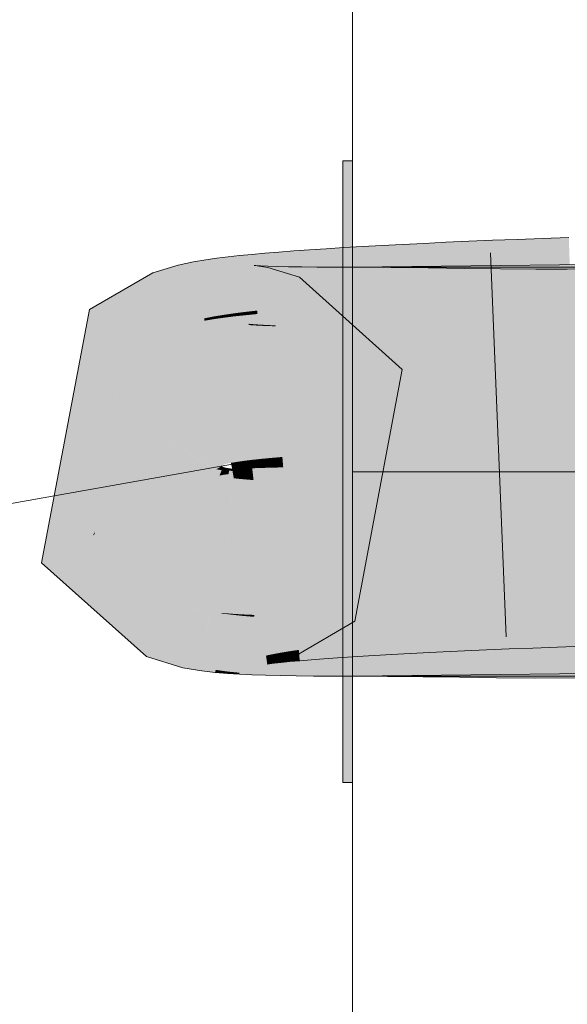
# Model space of a CAD drawing. Extents: x -500 to 300, y 62 to 1162.
# Tile 156 of 256: x 173.695 to 174.03, y 868.022 to 868.624. Entities that reach past the tile are written whole.
import ezdxf
from ezdxf.lldxf.tags import DXFTag

# ---------------------------------------------------------------- set-up
doc = ezdxf.new("R2010")
doc.units = 0
doc.layers.get('0').update_dxf_attribs({"lineweight": 13})
doc.layers.add('E_Detail_Linie_Text_Bem', color=7, linetype='Continuous', lineweight=13)
doc.layers.add('E_Leerrohr 25-A06G93S78I', color=7, linetype='Continuous', lineweight=9, true_color=0xff8000)
doc.layers.add('E_Leerrohr 25-Shading', color=7, linetype='Continuous', lineweight=9, true_color=0xff8000)
tags = doc.linetypes.add('STRICHPUNKT2-A06G93S88I', pattern=[12.7, 6.35, -3.175, 0, -3.175]).pattern_tags.tags
tags[10:11] = [DXFTag(74, 4), DXFTag(75, 0), DXFTag(340, '0'), DXFTag(46, 0.0), DXFTag(50, 0.0), DXFTag(44, 0.0), DXFTag(45, 0.0)]
tags[8:9] = [DXFTag(74, 4), DXFTag(75, 0), DXFTag(340, '0'), DXFTag(46, 0.0), DXFTag(50, 0.0), DXFTag(44, 0.0), DXFTag(45, 0.0)]
tags[6:7] = [DXFTag(74, 4), DXFTag(75, 0), DXFTag(340, '0'), DXFTag(46, 0.0), DXFTag(50, 0.0), DXFTag(44, 0.0), DXFTag(45, 0.0)]
tags[4:5] = [DXFTag(74, 4), DXFTag(75, 0), DXFTag(340, '0'), DXFTag(46, 0.0), DXFTag(50, 0.0), DXFTag(44, 0.0), DXFTag(45, 0.0)]

# ---------------------------------------------------------------- blocks, each defined once
blk = doc.blocks.new('Shading-A06G93GX8I', base_point=(174.2543, 868.33185))
at = {"layer": 'E_Leerrohr 25-Shading', "color": 31, "true_color": 0xecb67f}
for points in [[(173.8985, 868.44727), (173.8985, 868.53766), (173.8925, 868.44733), (173.8925, 868.53766)], [(173.8985, 868.44727), (173.8985, 868.53766), (173.8925, 868.44733), (173.8925, 868.53766)], [(173.8985, 868.44727), (173.8985, 868.53766), (173.8925, 868.44733), (173.8925, 868.53766)], [(173.8985, 868.44727), (173.8985, 868.53766), (173.8925, 868.44733), (173.8925, 868.53766)], [(173.8985, 868.47266), (173.8985, 868.34766), (174.04851, 868.47266), (174.17351, 868.34766)], [(173.8985, 868.47266), (173.8985, 868.34766), (174.04851, 868.47266), (174.17351, 868.34766)], [(173.8985, 868.47266), (173.8985, 868.34766), (174.04851, 868.47266), (174.17351, 868.34766)], [(173.8985, 868.47266), (173.8985, 868.34766), (174.04851, 868.47266), (174.17351, 868.34766)], [(173.8925, 868.34766), (173.8985, 868.34766), (173.8925, 868.44733), (173.8985, 868.44727)], [(173.8925, 868.34766), (173.8985, 868.34766), (173.8925, 868.44733), (173.8985, 868.44727)], [(173.8925, 868.34766), (173.8985, 868.34766), (173.8925, 868.44733), (173.8985, 868.44727)], [(173.8925, 868.34766), (173.8985, 868.34766), (173.8925, 868.44733), (173.8985, 868.44727)], [(173.8985, 868.31519), (173.8985, 868.34766), (173.8925, 868.31519), (173.8925, 868.34766)], [(173.8985, 868.31519), (173.8985, 868.34766), (173.8925, 868.31519), (173.8925, 868.34766)], [(173.8985, 868.31519), (173.8985, 868.34766), (173.8925, 868.31519), (173.8925, 868.34766)], [(173.8985, 868.31519), (173.8985, 868.34766), (173.8925, 868.31519), (173.8925, 868.34766)], [(173.8985, 868.34766), (173.8985, 868.22266), (174.17351, 868.34766), (174.04851, 868.22266)], [(173.8985, 868.34766), (173.8985, 868.22266), (174.17351, 868.34766), (174.04851, 868.22266)], [(173.8985, 868.34766), (173.8985, 868.22266), (174.17351, 868.34766), (174.04851, 868.22266)], [(173.8985, 868.34766), (173.8985, 868.22266), (174.17351, 868.34766), (174.04851, 868.22266)], [(173.8925, 868.15765), (173.8985, 868.15765), (173.8925, 868.31519), (173.8985, 868.31519)], [(173.8925, 868.15765), (173.8985, 868.15765), (173.8925, 868.31519), (173.8985, 868.31519)], [(173.8925, 868.15765), (173.8985, 868.15765), (173.8925, 868.31519), (173.8985, 868.31519)], [(173.8925, 868.15765), (173.8985, 868.15765), (173.8925, 868.31519), (173.8985, 868.31519)]]:
    blk.add_solid(points, dxfattribs=at)
at = {"layer": 'E_Leerrohr 25-Shading', "color": 43, "true_color": 0xd7ab7f}
for points in [[(173.91643, 868.48596), (173.90453, 868.48529), (173.91823, 868.45233), (173.90645, 868.4516)], [(173.92888, 868.48663), (173.91643, 868.48596), (173.93059, 868.45306), (173.91823, 868.45233)], [(173.94348, 868.4538), (173.94188, 868.48724), (173.93059, 868.45306), (173.92888, 868.48663)], [(173.95692, 868.45453), (173.9554, 868.48792), (173.94348, 868.4538), (173.94188, 868.48724)], [(173.97087, 868.4552), (173.96945, 868.48853), (173.95692, 868.45453), (173.9554, 868.48792)], [(173.98534, 868.45587), (173.98399, 868.48914), (173.97087, 868.4552), (173.96945, 868.48853)], [(174.00029, 868.45654), (173.99902, 868.48975), (173.98534, 868.45587), (173.98399, 868.48914)], [(174.01573, 868.45715), (174.01454, 868.4903), (174.00029, 868.45654), (173.99902, 868.48975)], [(174.03052, 868.49084), (174.01454, 868.4903), (174.03163, 868.45776), (174.01575, 868.45685)], [(173.8295, 868.4798), (173.82242, 868.479), (173.83302, 868.44537), (173.82635, 868.44452)], [(173.83699, 868.48053), (173.8295, 868.4798), (173.84018, 868.44617), (173.83302, 868.44537)], [(173.84497, 868.48126), (173.83699, 868.48053), (173.84789, 868.44696), (173.84018, 868.44617)], [(173.85347, 868.48193), (173.84497, 868.48126), (173.85617, 868.44775), (173.84789, 868.44696)], [(173.86255, 868.4826), (173.85347, 868.48193), (173.86504, 868.44855), (173.85617, 868.44775)], [(173.87218, 868.48328), (173.86255, 868.4826), (173.87451, 868.44934), (173.86504, 868.44855)], [(173.88239, 868.48401), (173.87218, 868.48328), (173.88457, 868.45007), (173.87451, 868.44934)], [(173.89317, 868.48468), (173.88239, 868.48401), (173.89522, 868.45087), (173.88457, 868.45007)], [(173.90453, 868.48529), (173.89317, 868.48468), (173.90645, 868.4516), (173.89522, 868.45087)], [(173.78922, 868.43494), (173.79201, 868.474), (173.78311, 868.47028), (173.78761, 868.47266)], [(173.80042, 868.43951), (173.79201, 868.474), (173.78925, 868.43542)], [(173.80138, 868.47601), (173.79201, 868.474), (173.80782, 868.44141), (173.80042, 868.43951)], [(173.80878, 868.47723), (173.80138, 868.47601), (173.81406, 868.44263), (173.80782, 868.44141)], [(173.81561, 868.47821), (173.80878, 868.47723), (173.8201, 868.4436), (173.81406, 868.44263)], [(173.82242, 868.479), (173.81561, 868.47821), (173.82635, 868.44452), (173.8201, 868.4436)], [(173.83841, 868.47382), (173.83493, 868.43738), (173.84013, 868.47363), (173.83519, 868.43732)], [(173.83691, 868.43793), (173.83942, 868.47375), (173.83501, 868.43811), (173.83841, 868.47382)], [(173.84013, 868.47363), (173.83519, 868.43732), (173.8468, 868.47241), (173.8392, 868.43665)], [(173.84044, 868.43768), (173.84232, 868.47357), (173.83691, 868.43793), (173.83942, 868.47375)], [(173.84532, 868.43738), (173.84673, 868.47339), (173.84044, 868.43768), (173.84232, 868.47357)], [(173.85141, 868.43713), (173.85245, 868.47321), (173.84532, 868.43738), (173.84673, 868.47339)], [(173.8985, 868.43604), (174.08209, 868.43829), (174.04851, 868.47449), (174.08174, 868.46112)], [(173.8985, 868.43604), (174.04851, 868.47449), (173.8985, 868.47266)], [(173.77654, 868.4693), (173.73782, 868.44672), (173.77733, 868.46716), (173.74799, 868.43481)], [(173.78761, 868.47266), (173.77654, 868.4693), (173.77733, 868.46716)], [(173.78311, 868.47028), (173.77733, 868.46716), (173.7878, 868.43878)], [(173.78922, 868.43494), (173.78311, 868.47028), (173.7878, 868.43878)], [(173.8468, 868.47241), (173.8392, 868.43665), (173.86612, 868.46649), (173.85242, 868.43256)], [(173.85863, 868.4364), (173.85939, 868.47302), (173.85139, 868.43658), (173.85245, 868.47321)], [(173.86697, 868.43628), (173.86749, 868.47284), (173.85863, 868.4364), (173.85939, 868.47302)], [(173.8764, 868.43616), (173.87672, 868.47278), (173.86697, 868.43628), (173.86749, 868.47284)], [(173.88692, 868.4361), (173.88705, 868.47272), (173.8764, 868.43616), (173.87672, 868.47278)], [(173.8985, 868.43604), (173.8985, 868.47266), (173.88692, 868.4361), (173.88705, 868.47272)], [(173.8985, 868.47266), (173.8985, 868.43604), (173.9218, 868.47253), (173.92151, 868.43597)], [(173.9218, 868.47253), (173.92151, 868.43597), (173.94466, 868.47229), (173.9442, 868.43567)], [(173.94466, 868.47229), (173.9442, 868.43567), (173.967, 868.47198), (173.96652, 868.43536)], [(173.967, 868.47198), (173.96652, 868.43536), (173.98886, 868.47174), (173.98851, 868.43512)], [(173.98886, 868.47174), (173.98851, 868.43512), (174.01028, 868.47156), (174.01021, 868.43494)], [(174.01028, 868.47156), (174.01021, 868.43494), (174.02959, 868.47162), (174.03043, 868.435)], [(173.78555, 868.4328), (173.77708, 868.46692), (173.75916, 868.42169), (173.74799, 868.43481)], [(173.77733, 868.46716), (173.77708, 868.46692), (173.78922, 868.43494), (173.78555, 868.4328)], [(173.98538, 868.45483), (173.98534, 868.45587), (173.97093, 868.45386), (173.97087, 868.4552)], [(174.00032, 868.45587), (174.00029, 868.45654), (173.98538, 868.45483), (173.98534, 868.45587)], [(173.98538, 868.45483), (173.98547, 868.45258), (174.00032, 868.45587), (174.00043, 868.45312)], [(174.01575, 868.45685), (174.01573, 868.45715), (174.00032, 868.45587), (174.00029, 868.45654)], [(174.00032, 868.45587), (174.00043, 868.45312), (174.01575, 868.45685), (174.01585, 868.45374)], [(174.01575, 868.45685), (174.01585, 868.45374), (174.03163, 868.45776), (174.03174, 868.45428)], [(173.86504, 868.44855), (173.86522, 868.44611), (173.87451, 868.44934), (173.87468, 868.44678)], [(173.87451, 868.44934), (173.87468, 868.44678), (173.88457, 868.45007), (173.88474, 868.44745)], [(173.88457, 868.45007), (173.88474, 868.44745), (173.89522, 868.45087), (173.89539, 868.44812)], [(173.89522, 868.45087), (173.89539, 868.44812), (173.90645, 868.4516), (173.9066, 868.44879)], [(173.90645, 868.4516), (173.9066, 868.44879), (173.91823, 868.45233), (173.9184, 868.4494)], [(173.91823, 868.45233), (173.9184, 868.4494), (173.93059, 868.45306), (173.93074, 868.45007)], [(173.94359, 868.45172), (173.94348, 868.4538), (173.93071, 868.45062), (173.93059, 868.45306)], [(173.93071, 868.45062), (173.93074, 868.45007), (173.94359, 868.45172), (173.94363, 868.45068)], [(173.957, 868.45276), (173.95692, 868.45453), (173.94359, 868.45172), (173.94348, 868.4538)], [(173.94359, 868.45172), (173.94363, 868.45068), (173.957, 868.45276), (173.95706, 868.45135)], [(173.97093, 868.45386), (173.97087, 868.4552), (173.957, 868.45276), (173.95692, 868.45453)], [(173.957, 868.45276), (173.95706, 868.45135), (173.97093, 868.45386), (173.97101, 868.45197)], [(173.97093, 868.45386), (173.97101, 868.45197), (173.98538, 868.45483), (173.98547, 868.45258)], [(173.8201, 868.4436), (173.81406, 868.44263), (173.82021, 868.44281), (173.81418, 868.44177)], [(173.82635, 868.44452), (173.8201, 868.4436), (173.82645, 868.44379), (173.82021, 868.44281)], [(173.82021, 868.44281), (173.82033, 868.44189), (173.82645, 868.44379), (173.82657, 868.44269)], [(173.83302, 868.44537), (173.82635, 868.44452), (173.83308, 868.4447), (173.82645, 868.44379)], [(173.82645, 868.44379), (173.82657, 868.44269), (173.83308, 868.4447), (173.83322, 868.44336)], [(173.84018, 868.44617), (173.83302, 868.44537), (173.84024, 868.44556), (173.83308, 868.4447)], [(173.83308, 868.4447), (173.83322, 868.44336), (173.84024, 868.44556), (173.84038, 868.44409)], [(173.84789, 868.44696), (173.84018, 868.44617), (173.84793, 868.44641), (173.84024, 868.44556)], [(173.84024, 868.44556), (173.84038, 868.44409), (173.84793, 868.44641), (173.84807, 868.44476)], [(173.85617, 868.44775), (173.84789, 868.44696), (173.8562, 868.44727), (173.84793, 868.44641)], [(173.84793, 868.44641), (173.84807, 868.44476), (173.8562, 868.44727), (173.85635, 868.44543)], [(173.85617, 868.44775), (173.85635, 868.44543), (173.86504, 868.44855), (173.86522, 868.44611)], [(173.80067, 868.43842), (173.80042, 868.43951), (173.78922, 868.43494), (173.78925, 868.43542)], [(173.80042, 868.43951), (173.80067, 868.43842), (173.80782, 868.44141), (173.80806, 868.44)], [(173.81406, 868.44263), (173.80782, 868.44141), (173.81418, 868.44177), (173.80797, 868.44049)], [(173.80797, 868.44049), (173.80806, 868.44), (173.81418, 868.44177), (173.81429, 868.44104)], [(173.81418, 868.44177), (173.81429, 868.44104), (173.82021, 868.44281), (173.82033, 868.44189)], [(173.83493, 868.43738), (173.83687, 868.43719), (173.83501, 868.43811), (173.83691, 868.43793)], [(173.83687, 868.43719), (173.84041, 868.43701), (173.83691, 868.43793), (173.84044, 868.43768)], [(173.84041, 868.43701), (173.84529, 868.43677), (173.84044, 868.43768), (173.84532, 868.43738)], [(173.84529, 868.43677), (173.85139, 868.43658), (173.84532, 868.43738), (173.85141, 868.43713)], [(173.78555, 868.4328), (173.75916, 868.42169), (173.77666, 868.42767)], [(173.75916, 868.42169), (173.76155, 868.41888), (173.77666, 868.42767)], [(173.89981, 868.25629), (173.87608, 868.28418), (173.86308, 868.23474), (173.8504, 868.2691)], [(173.9787, 868.27277), (173.97859, 868.27533), (173.96518, 868.27252), (173.96509, 868.27472)], [(173.99274, 868.27301), (173.99263, 868.27594), (173.9787, 868.27277), (173.97859, 868.27533)], [(174.00728, 868.27325), (174.00716, 868.27649), (173.99274, 868.27301), (173.99263, 868.27594)], [(174.02222, 868.27643), (174.02219, 868.27704), (174.00719, 868.276), (174.00716, 868.27649)], [(174.00728, 868.27325), (174.02232, 868.27344), (174.00719, 868.276), (174.02222, 868.27643)], [(174.03772, 868.27686), (174.0377, 868.27759), (174.02222, 868.27643), (174.02219, 868.27704)], [(174.02232, 868.27344), (174.03783, 868.27362), (174.02222, 868.27643), (174.03772, 868.27686)], [(173.86308, 868.23474), (173.8504, 868.2691), (173.85121, 868.23114), (173.84254, 868.26666)], [(173.87024, 868.26923), (173.86308, 868.26862), (173.87256, 868.23975), (173.86562, 868.23877)], [(173.87814, 868.26978), (173.87024, 868.26923), (173.88028, 868.24078), (173.87256, 868.23975)], [(173.88681, 868.26978), (173.88676, 868.27039), (173.87819, 868.26935), (173.87814, 868.26978)], [(173.88873, 868.24176), (173.88681, 868.26978), (173.88028, 868.24078), (173.87819, 868.26935)], [(173.89613, 868.27026), (173.89609, 868.27106), (173.88681, 868.26978), (173.88676, 868.27039)], [(173.8979, 868.24286), (173.89613, 868.27026), (173.88873, 868.24176), (173.88681, 868.26978)], [(173.90611, 868.27069), (173.90605, 868.27167), (173.89613, 868.27026), (173.89609, 868.27106)], [(173.90773, 868.2439), (173.90611, 868.27069), (173.8979, 868.24286), (173.89613, 868.27026)], [(173.91673, 868.27106), (173.91667, 868.27228), (173.90611, 868.27069), (173.90605, 868.27167)], [(173.91823, 868.24493), (173.91673, 868.27106), (173.90773, 868.2439), (173.90611, 868.27069)], [(173.92796, 868.27148), (173.92789, 868.27289), (173.91673, 868.27106), (173.91667, 868.27228)], [(173.92934, 868.24597), (173.92796, 868.27148), (173.91823, 868.24493), (173.91673, 868.27106)], [(173.9398, 868.27185), (173.93971, 868.2735), (173.92796, 868.27148), (173.92789, 868.27289)], [(173.94107, 868.24701), (173.9398, 868.27185), (173.92934, 868.24597), (173.92796, 868.27148)], [(173.95221, 868.27216), (173.95212, 868.27411), (173.9398, 868.27185), (173.93971, 868.2735)], [(173.95337, 868.24805), (173.95221, 868.27216), (173.94107, 868.24701), (173.9398, 868.27185)], [(173.96518, 868.27252), (173.96509, 868.27472), (173.95221, 868.27216), (173.95212, 868.27411)], [(173.96625, 868.24908), (173.96518, 868.27252), (173.95337, 868.24805), (173.95221, 868.27216)], [(173.97968, 868.25012), (173.9787, 868.27277), (173.96625, 868.24908), (173.96518, 868.27252)], [(173.99362, 868.2511), (173.99274, 868.27301), (173.97968, 868.25012), (173.9787, 868.27277)], [(174.00809, 868.25208), (174.00728, 868.27325), (173.99362, 868.2511), (173.99274, 868.27301)], [(174.02306, 868.25305), (174.02232, 868.27344), (174.00809, 868.25208), (174.00728, 868.27325)], [(174.0385, 868.25397), (174.03783, 868.27362), (174.02306, 868.25305), (174.02232, 868.27344)], [(173.77554, 868.24219), (173.79564, 868.23145), (173.78583, 868.26758), (173.80249, 868.26367)], [(173.80249, 868.26367), (173.80249, 868.26367), (173.78583, 868.26758), (173.78624, 868.26862)], [(173.80666, 868.22815), (173.81129, 868.26221), (173.79564, 868.23145), (173.80249, 868.26367)], [(173.85121, 868.23114), (173.84254, 868.26666), (173.84703, 868.23022), (173.84035, 868.26617)], [(173.84311, 868.2666), (173.84087, 868.2663), (173.84714, 868.2356), (173.8456, 868.23523)], [(173.84662, 868.26703), (173.84311, 868.2666), (173.85014, 868.23621), (173.84714, 868.2356)], [(173.8512, 868.26752), (173.84662, 868.26703), (173.85432, 868.237), (173.85014, 868.23621)], [(173.85672, 868.26807), (173.8512, 868.26752), (173.85951, 868.23785), (173.85432, 868.237)], [(173.86308, 868.26862), (173.85672, 868.26807), (173.86562, 868.23877), (173.85951, 868.23785)], [(173.80666, 868.22815), (173.81161, 868.22717), (173.81122, 868.26154)], [(173.81161, 868.22717), (173.81129, 868.26221), (173.81122, 868.26154)], [(173.81161, 868.22717), (173.8148, 868.22656), (173.81129, 868.26221), (173.81813, 868.26141)], [(173.8148, 868.22656), (173.8221, 868.22552), (173.8181, 868.26111), (173.82452, 868.26031)], [(173.82452, 868.26031), (173.82457, 868.26086), (173.8181, 868.26111), (173.81813, 868.26141)], [(173.8221, 868.22552), (173.82938, 868.22479), (173.82452, 868.26031), (173.83118, 868.25958)], [(173.83118, 868.25958), (173.83122, 868.26044), (173.82452, 868.26031), (173.82457, 868.26086)], [(173.82933, 868.22388), (173.83699, 868.22357), (173.83118, 868.25958), (173.83836, 868.25897)], [(173.83836, 868.25897), (173.83841, 868.26013), (173.83118, 868.25958), (173.83122, 868.26044)], [(173.83699, 868.22357), (173.84523, 868.22327), (173.83836, 868.25897), (173.84624, 868.25842)], [(173.84624, 868.25842), (173.84628, 868.25989), (173.83836, 868.25897), (173.83841, 868.26013)], [(173.84523, 868.22327), (173.85417, 868.22308), (173.84624, 868.25842), (173.8549, 868.25787)], [(173.8549, 868.25787), (173.85493, 868.25964), (173.84624, 868.25842), (173.84628, 868.25989)], [(173.86392, 868.2229), (173.86444, 868.25952), (173.85417, 868.22308), (173.85493, 868.25964)], [(173.87453, 868.22278), (173.87485, 868.2594), (173.86392, 868.2229), (173.86444, 868.25952)], [(173.88605, 868.22272), (173.8862, 868.25928), (173.87453, 868.22278), (173.87485, 868.2594)], [(173.8985, 868.22266), (173.8985, 868.25928), (173.88605, 868.22272), (173.8862, 868.25928)], [(174.08481, 868.26154), (173.8985, 868.22266), (174.08514, 868.24011), (174.05168, 868.22583)], [(173.8985, 868.22266), (174.08481, 868.26154), (173.8985, 868.25928)], [(173.8985, 868.25928), (173.8985, 868.22266), (173.9201, 868.25916), (173.9198, 868.2226)], [(173.9201, 868.25916), (173.9198, 868.2226), (173.94196, 868.25891), (173.9415, 868.22235)], [(173.94196, 868.25891), (173.9415, 868.22235), (173.96419, 868.25861), (173.9637, 868.22198)], [(173.96419, 868.25861), (173.9637, 868.22198), (173.98679, 868.25836), (173.98643, 868.22174)], [(173.98679, 868.25836), (173.98643, 868.22174), (174.00981, 868.25818), (174.00974, 868.22156)], [(174.00981, 868.25818), (174.00974, 868.22156), (174.03447, 868.25824), (174.03531, 868.22168)], [(173.97968, 868.25012), (173.98016, 868.23877), (173.99362, 868.2511), (173.99411, 868.23932)], [(173.99362, 868.2511), (173.99411, 868.23932), (174.00809, 868.25208), (174.00856, 868.23993)], [(174.00809, 868.25208), (174.00856, 868.23993), (174.02306, 868.25305), (174.02351, 868.24048)], [(174.02306, 868.25305), (174.02351, 868.24048), (174.0385, 868.25397), (174.03893, 868.24097)], [(173.90773, 868.2439), (173.90826, 868.23511), (173.91823, 868.24493), (173.91875, 868.23572)], [(173.91823, 868.24493), (173.91875, 868.23572), (173.92934, 868.24597), (173.92986, 868.23633)], [(173.92934, 868.24597), (173.92986, 868.23633), (173.94107, 868.24701), (173.94157, 868.23694)], [(173.94107, 868.24701), (173.94157, 868.23694), (173.95337, 868.24805), (173.95387, 868.23755)], [(173.95337, 868.24805), (173.95387, 868.23755), (173.96625, 868.24908), (173.96675, 868.23816)], [(173.96625, 868.24908), (173.96675, 868.23816), (173.97968, 868.25012), (173.98016, 868.23877)], [(173.77252, 868.23468), (173.79489, 868.22791), (173.77554, 868.24219), (173.79564, 868.23145)], [(173.85951, 868.23785), (173.86011, 868.23157), (173.86562, 868.23877), (173.8662, 868.23212)], [(173.86562, 868.23877), (173.8662, 868.23212), (173.87256, 868.23975), (173.87311, 868.23273)], [(173.87256, 868.23975), (173.87311, 868.23273), (173.88028, 868.24078), (173.88083, 868.23328)], [(173.88028, 868.24078), (173.88083, 868.23328), (173.88873, 868.24176), (173.88928, 868.23389)], [(173.88873, 868.24176), (173.88928, 868.23389), (173.8979, 868.24286), (173.89844, 868.2345)], [(173.8979, 868.24286), (173.89844, 868.2345), (173.90773, 868.2439), (173.90826, 868.23511)], [(173.8456, 868.23523), (173.84637, 868.2301), (173.84714, 868.2356), (173.84782, 868.23029)], [(173.84714, 868.2356), (173.84782, 868.23029), (173.85014, 868.23621), (173.85077, 868.23065)], [(173.85014, 868.23621), (173.85077, 868.23065), (173.85432, 868.237), (173.85492, 868.23108)], [(173.85432, 868.237), (173.85492, 868.23108), (173.85951, 868.23785), (173.86011, 868.23157)], [(173.79489, 868.22791), (173.80635, 868.22589), (173.79564, 868.23145), (173.80666, 868.22815)], [(173.80635, 868.22589), (173.81465, 868.22498), (173.80666, 868.22815), (173.8148, 868.22656)], [(173.81465, 868.22498), (173.82202, 868.22437), (173.8148, 868.22656), (173.8221, 868.22552)], [(173.82202, 868.22437), (173.82933, 868.22388), (173.8221, 868.22552), (173.82938, 868.22479)], [(173.8985, 868.22266), (174.04851, 868.22449), (174.05168, 868.22583)]]:
    blk.add_solid(points, dxfattribs=at)
at = {"layer": 'E_Leerrohr 25-Shading', "color": 43, "true_color": 0xd6ab7f}
for points in [[(173.86612, 868.46649), (173.85242, 868.43256), (173.92877, 868.41016), (173.89651, 868.39288)], [(173.70853, 868.29193), (173.77252, 868.23468), (173.73994, 868.30878), (173.77554, 868.24219)], [(173.73994, 868.30878), (173.75674, 868.29498), (173.74078, 868.3092)], [(173.73994, 868.30878), (173.77554, 868.24219), (173.75674, 868.29498), (173.78583, 868.26758)], [(173.78583, 868.26758), (173.78624, 868.26862), (173.75674, 868.29498)]]:
    blk.add_solid(points, dxfattribs=at)
at = {"layer": 'E_Leerrohr 25-Shading', "color": 31, "true_color": 0xfabd7f}
for points in [[(173.9066, 868.44879), (173.91164, 868.36053), (173.9184, 868.4494), (173.92314, 868.36115)], [(173.9184, 868.4494), (173.92314, 868.36115), (173.93074, 868.45007), (173.93523, 868.36182)], [(173.94363, 868.45068), (173.93074, 868.45007), (173.94376, 868.4483), (173.93082, 868.44873)], [(173.94363, 868.45068), (173.94788, 868.36243), (173.95706, 868.45135), (173.96107, 868.36304)], [(173.95706, 868.45135), (173.96107, 868.36304), (173.97101, 868.45197), (173.97481, 868.36365)], [(173.97101, 868.45197), (173.97481, 868.36365), (173.98547, 868.45258), (173.98904, 868.36426)], [(173.98547, 868.45258), (173.98904, 868.36426), (174.00043, 868.45312), (174.0038, 868.36481)], [(174.00043, 868.45312), (174.0038, 868.36481), (174.01585, 868.45374), (174.01903, 868.36536)], [(174.01585, 868.45374), (174.01903, 868.36536), (174.03174, 868.45428), (174.03473, 868.36591)], [(173.82657, 868.44269), (173.83659, 868.35486), (173.83322, 868.44336), (173.84221, 868.35547)], [(173.83322, 868.44336), (173.84221, 868.35547), (173.84038, 868.44409), (173.84854, 868.35608)], [(173.84038, 868.44409), (173.84854, 868.35608), (173.84807, 868.44476), (173.85558, 868.35669)], [(173.84807, 868.44476), (173.85558, 868.35669), (173.85635, 868.44543), (173.8633, 868.3573)], [(173.85635, 868.44543), (173.8633, 868.3573), (173.86522, 868.44611), (173.87169, 868.35797)], [(173.86522, 868.44611), (173.87169, 868.35797), (173.87468, 868.44678), (173.88072, 868.35858)], [(173.87468, 868.44678), (173.88072, 868.35858), (173.88474, 868.44745), (173.89041, 868.35925)], [(173.88474, 868.44745), (173.89041, 868.35925), (173.89539, 868.44812), (173.90071, 868.35986)], [(173.89539, 868.44812), (173.90071, 868.35986), (173.9066, 868.44879), (173.91164, 868.36053)], [(173.93082, 868.44873), (173.93523, 868.36182), (173.94376, 868.4483), (173.94788, 868.36243)], [(173.79884, 868.43787), (173.78922, 868.43494), (173.80469, 868.39301)], [(173.80067, 868.43842), (173.79884, 868.43787), (173.81981, 868.35205), (173.80469, 868.39301)], [(173.80067, 868.43842), (173.82161, 868.35254), (173.80806, 868.44), (173.8242, 868.35309)], [(173.80067, 868.43842), (173.81981, 868.35205), (173.82161, 868.35254)], [(173.80806, 868.44), (173.8242, 868.35309), (173.81429, 868.44104), (173.82758, 868.35364)], [(173.81429, 868.44104), (173.82758, 868.35364), (173.82033, 868.44189), (173.83171, 868.35425)], [(173.82033, 868.44189), (173.83171, 868.35425), (173.82657, 868.44269), (173.83659, 868.35486)], [(173.83072, 868.34906), (173.83687, 868.43719), (173.82654, 868.34937), (173.83493, 868.43738)], [(174.08345, 868.34991), (174.08209, 868.43829), (173.8985, 868.34766), (173.8985, 868.43604)], [(173.83582, 868.34875), (173.84041, 868.43701), (173.83072, 868.34906), (173.83687, 868.43719)], [(173.84186, 868.34845), (173.84529, 868.43677), (173.83582, 868.34875), (173.84041, 868.43701)], [(173.84883, 868.34821), (173.85139, 868.43658), (173.84186, 868.34845), (173.84529, 868.43677)], [(173.85678, 868.34802), (173.85863, 868.4364), (173.84883, 868.34821), (173.85139, 868.43658)], [(173.86571, 868.3479), (173.86697, 868.43628), (173.85678, 868.34802), (173.85863, 868.4364)], [(173.87563, 868.34778), (173.8764, 868.43616), (173.86571, 868.3479), (173.86697, 868.43628)], [(173.88655, 868.34772), (173.88692, 868.4361), (173.87563, 868.34778), (173.8764, 868.43616)], [(173.8985, 868.34766), (173.8985, 868.43604), (173.88655, 868.34772), (173.88692, 868.4361)], [(173.8985, 868.43604), (173.8985, 868.34766), (173.92151, 868.43597), (173.92081, 868.3476)], [(173.92151, 868.43597), (173.92081, 868.3476), (173.9442, 868.43567), (173.94308, 868.34729)], [(173.9442, 868.43567), (173.94308, 868.34729), (173.96652, 868.43536), (173.96535, 868.34698)], [(173.96652, 868.43536), (173.96535, 868.34698), (173.98851, 868.43512), (173.98766, 868.34674)], [(173.98851, 868.43512), (173.98766, 868.34674), (174.01021, 868.43494), (174.01001, 868.34656)], [(174.01021, 868.43494), (174.01001, 868.34656), (174.03043, 868.435), (174.03244, 868.34662)], [(174.01932, 868.35706), (174.01903, 868.36536), (174.0041, 868.35663), (174.0038, 868.36481)], [(174.035, 868.35748), (174.03473, 868.36591), (174.01932, 868.35706), (174.01903, 868.36536)], [(173.89082, 868.35278), (173.89041, 868.35925), (173.88115, 868.35242), (173.88072, 868.35858)], [(173.90112, 868.35321), (173.90071, 868.35986), (173.89082, 868.35278), (173.89041, 868.35925)], [(173.91203, 868.35364), (173.91164, 868.36053), (173.90112, 868.35321), (173.90071, 868.35986)], [(173.92352, 868.35406), (173.92314, 868.36115), (173.91203, 868.35364), (173.91164, 868.36053)], [(173.93561, 868.35449), (173.93523, 868.36182), (173.92352, 868.35406), (173.92314, 868.36115)], [(173.94824, 868.35492), (173.94788, 868.36243), (173.93561, 868.35449), (173.93523, 868.36182)], [(173.96143, 868.35535), (173.96107, 868.36304), (173.94824, 868.35492), (173.94788, 868.36243)], [(173.97514, 868.35577), (173.97481, 868.36365), (173.96143, 868.35535), (173.96107, 868.36304)], [(173.98936, 868.3562), (173.98904, 868.36426), (173.97514, 868.35577), (173.97481, 868.36365)], [(174.0041, 868.35663), (174.0038, 868.36481), (173.98936, 868.3562), (173.98904, 868.36426)], [(173.82796, 868.3512), (173.82758, 868.35364), (173.8246, 868.35101), (173.8242, 868.35309)], [(173.83208, 868.35144), (173.83171, 868.35425), (173.82796, 868.3512), (173.82758, 868.35364)], [(173.83696, 868.35168), (173.83659, 868.35486), (173.83208, 868.35144), (173.83171, 868.35425)], [(173.84258, 868.35193), (173.84221, 868.35547), (173.83696, 868.35168), (173.83659, 868.35486)], [(173.84891, 868.35217), (173.84854, 868.35608), (173.84258, 868.35193), (173.84221, 868.35547)], [(173.85594, 868.35236), (173.85558, 868.35669), (173.84891, 868.35217), (173.84854, 868.35608)], [(173.86366, 868.3526), (173.8633, 868.3573), (173.85594, 868.35236), (173.85558, 868.35669)], [(173.87212, 868.35199), (173.87169, 868.35797), (173.86374, 868.35162), (173.8633, 868.3573)], [(173.88115, 868.35242), (173.88072, 868.35858), (173.87212, 868.35199), (173.87169, 868.35797)], [(173.90125, 868.35126), (173.90112, 868.35321), (173.89093, 868.35107), (173.89082, 868.35278)], [(173.91216, 868.35144), (173.91203, 868.35364), (173.90125, 868.35126), (173.90112, 868.35321)], [(173.92366, 868.35162), (173.92352, 868.35406), (173.91216, 868.35144), (173.91203, 868.35364)], [(173.93573, 868.35181), (173.93561, 868.35449), (173.92366, 868.35162), (173.92352, 868.35406)], [(173.94838, 868.35199), (173.94824, 868.35492), (173.93573, 868.35181), (173.93561, 868.35449)], [(173.96156, 868.35217), (173.96143, 868.35535), (173.94838, 868.35199), (173.94824, 868.35492)], [(173.97528, 868.35236), (173.97514, 868.35577), (173.96156, 868.35217), (173.96143, 868.35535)], [(173.98952, 868.35254), (173.98936, 868.3562), (173.97528, 868.35236), (173.97514, 868.35577)], [(174.00426, 868.35272), (174.0041, 868.35663), (173.98952, 868.35254), (173.98936, 868.3562)], [(174.01947, 868.35284), (174.01932, 868.35706), (174.00426, 868.35272), (174.0041, 868.35663)], [(174.03516, 868.35303), (174.035, 868.35748), (174.01947, 868.35284), (174.01932, 868.35706)], [(174.03516, 868.35303), (174.01947, 868.35284), (174.03577, 868.33478), (174.02011, 868.33514)], [(173.81851, 868.34857), (173.81718, 868.34534), (173.82048, 868.34839), (173.81993, 868.34583)], [(173.82304, 868.34827), (173.81718, 868.30536), (173.82642, 868.34814), (173.82451, 868.32831)], [(173.81813, 868.26141), (173.82457, 868.26086), (173.82642, 868.34814), (173.83064, 868.34808)], [(173.82048, 868.34839), (173.82085, 868.35016), (173.81851, 868.34857), (173.81932, 868.35059)], [(173.82048, 868.34839), (173.81993, 868.34583), (173.82304, 868.34827), (173.82275, 868.34619)], [(173.82304, 868.34827), (173.82324, 868.34973), (173.82048, 868.34839), (173.82085, 868.35016)], [(173.82642, 868.34814), (173.82654, 868.34937), (173.82304, 868.34827), (173.82324, 868.34973)], [(173.83122, 868.26044), (173.83582, 868.34875), (173.82457, 868.26086), (173.83072, 868.34906)], [(173.82822, 868.34943), (173.82796, 868.3512), (173.82492, 868.3493), (173.8246, 868.35101)], [(173.82822, 868.34943), (173.82492, 868.3493), (173.82915, 868.34332), (173.82594, 868.34369)], [(173.83064, 868.34808), (173.83072, 868.34906), (173.82642, 868.34814), (173.82654, 868.34937)], [(173.83232, 868.34961), (173.83208, 868.35144), (173.82822, 868.34943), (173.82796, 868.3512)], [(173.83232, 868.34961), (173.82822, 868.34943), (173.83318, 868.34296), (173.82915, 868.34332)], [(173.83841, 868.26013), (173.84186, 868.34845), (173.83122, 868.26044), (173.83582, 868.34875)], [(173.83717, 868.34979), (173.83696, 868.35168), (173.83232, 868.34961), (173.83208, 868.35144)], [(173.83717, 868.34979), (173.83232, 868.34961), (173.838, 868.34253), (173.83318, 868.34296)], [(173.84277, 868.34998), (173.84258, 868.35193), (173.83717, 868.34979), (173.83696, 868.35168)], [(173.84277, 868.34998), (173.83717, 868.34979), (173.84358, 868.3421), (173.838, 868.34253)], [(173.84628, 868.25989), (173.84883, 868.34821), (173.83841, 868.26013), (173.84186, 868.34845)], [(173.84909, 868.35016), (173.84891, 868.35217), (173.84277, 868.34998), (173.84258, 868.35193)], [(173.84909, 868.35016), (173.84277, 868.34998), (173.84988, 868.34167), (173.84358, 868.3421)], [(173.85493, 868.25964), (173.85678, 868.34802), (173.84628, 868.25989), (173.84883, 868.34821)], [(173.85612, 868.35034), (173.85594, 868.35236), (173.84909, 868.35016), (173.84891, 868.35217)], [(173.85612, 868.35034), (173.84909, 868.35016), (173.85689, 868.34125), (173.84988, 868.34167)], [(173.86444, 868.25952), (173.86571, 868.3479), (173.85493, 868.25964), (173.85678, 868.34802)], [(173.86383, 868.35052), (173.86366, 868.3526), (173.85612, 868.35034), (173.85594, 868.35236)], [(173.86383, 868.35052), (173.85612, 868.35034), (173.86459, 868.34082), (173.85689, 868.34125)], [(173.87222, 868.35071), (173.87212, 868.35199), (173.86383, 868.35052), (173.86374, 868.35162)], [(173.87222, 868.35071), (173.86383, 868.35052), (173.87297, 868.34039), (173.86459, 868.34082)], [(173.87485, 868.2594), (173.87563, 868.34778), (173.86444, 868.25952), (173.86571, 868.3479)], [(173.88126, 868.35089), (173.88115, 868.35242), (173.87222, 868.35071), (173.87212, 868.35199)], [(173.88126, 868.35089), (173.87222, 868.35071), (173.882, 868.3399), (173.87297, 868.34039)], [(173.8862, 868.25928), (173.88655, 868.34772), (173.87485, 868.2594), (173.87563, 868.34778)], [(173.89093, 868.35107), (173.89082, 868.35278), (173.88126, 868.35089), (173.88115, 868.35242)], [(173.89093, 868.35107), (173.88126, 868.35089), (173.89168, 868.33948), (173.882, 868.3399)], [(173.8985, 868.25928), (173.8985, 868.34766), (173.8862, 868.25928), (173.88655, 868.34772)], [(173.90125, 868.35126), (173.89093, 868.35107), (173.90198, 868.33899), (173.89168, 868.33948)], [(174.08347, 868.34833), (174.08345, 868.34991), (173.8985, 868.34766)], [(173.8985, 868.25928), (174.08481, 868.26154), (173.8985, 868.34766), (174.08347, 868.34833)], [(173.8985, 868.34766), (173.8985, 868.25928), (173.92081, 868.3476), (173.9201, 868.25916)], [(173.91216, 868.35144), (173.90125, 868.35126), (173.91289, 868.33856), (173.90198, 868.33899)], [(173.92366, 868.35162), (173.91216, 868.35144), (173.92438, 868.33813), (173.91289, 868.33856)], [(173.92081, 868.3476), (173.9201, 868.25916), (173.94308, 868.34729), (173.94196, 868.25891)], [(173.93573, 868.35181), (173.92366, 868.35162), (173.93646, 868.33765), (173.92438, 868.33813)], [(173.94838, 868.35199), (173.93573, 868.35181), (173.9491, 868.33722), (173.93646, 868.33765)], [(173.96535, 868.34698), (173.94308, 868.34729), (173.9642, 868.26038), (173.94197, 868.26001)], [(173.96156, 868.35217), (173.94838, 868.35199), (173.96227, 868.33679), (173.9491, 868.33722)], [(173.97528, 868.35236), (173.96156, 868.35217), (173.97597, 868.33636), (173.96227, 868.33679)], [(173.98766, 868.34674), (173.96535, 868.34698), (173.98682, 868.26001), (173.9642, 868.25946)], [(173.98952, 868.35254), (173.97528, 868.35236), (173.99019, 868.33594), (173.97597, 868.33636)], [(174.00426, 868.35272), (173.98952, 868.35254), (174.00491, 868.33551), (173.99019, 868.33594)], [(174.01947, 868.35284), (174.00426, 868.35272), (174.02011, 868.33514), (174.00491, 868.33551)], [(173.81718, 868.34534), (173.78624, 868.26862), (173.81993, 868.34583), (173.80249, 868.26367)], [(173.82275, 868.34619), (173.81993, 868.34583), (173.8028, 868.26367), (173.80249, 868.26367)], [(173.82275, 868.34619), (173.8028, 868.26367), (173.81718, 868.30536)], [(173.82594, 868.34369), (173.84035, 868.26617), (173.82915, 868.34332), (173.84087, 868.2663)], [(173.82915, 868.34332), (173.84087, 868.2663), (173.83318, 868.34296), (173.84311, 868.2666)], [(173.83318, 868.34296), (173.84311, 868.2666), (173.838, 868.34253), (173.84662, 868.26703)], [(173.838, 868.34253), (173.84662, 868.26703), (173.84358, 868.3421), (173.8512, 868.26752)], [(173.84358, 868.3421), (173.8512, 868.26752), (173.84988, 868.34167), (173.85672, 868.26807)], [(173.84988, 868.34167), (173.85672, 868.26807), (173.85689, 868.34125), (173.86308, 868.26862)], [(173.85689, 868.34125), (173.86308, 868.26862), (173.86459, 868.34082), (173.87024, 868.26923)], [(174.01001, 868.34656), (173.98766, 868.34674), (174.00981, 868.26056), (173.98682, 868.26001)], [(174.03244, 868.34662), (174.01001, 868.34656), (174.03441, 868.26111), (174.00981, 868.26056)], [(173.86459, 868.34082), (173.87024, 868.26923), (173.87297, 868.34039), (173.87814, 868.26978)], [(173.87297, 868.34039), (173.87814, 868.26978), (173.882, 868.3399), (173.88676, 868.27039)], [(173.882, 868.3399), (173.88676, 868.27039), (173.89168, 868.33948), (173.89609, 868.27106)], [(173.89168, 868.33948), (173.89609, 868.27106), (173.90198, 868.33899), (173.90605, 868.27167)], [(173.90198, 868.33899), (173.90605, 868.27167), (173.91289, 868.33856), (173.91667, 868.27228)], [(173.91289, 868.33856), (173.91667, 868.27228), (173.92438, 868.33813), (173.92789, 868.27289)], [(173.92438, 868.33813), (173.92789, 868.27289), (173.93646, 868.33765), (173.93971, 868.2735)], [(173.93646, 868.33765), (173.93971, 868.2735), (173.9491, 868.33722), (173.95212, 868.27411)], [(173.9491, 868.33722), (173.95212, 868.27411), (173.96227, 868.33679), (173.96509, 868.27472)], [(173.96227, 868.33679), (173.96509, 868.27472), (173.97597, 868.33636), (173.97859, 868.27533)], [(173.97597, 868.33636), (173.97859, 868.27533), (173.99019, 868.33594), (173.99263, 868.27594)], [(173.99019, 868.33594), (173.99263, 868.27594), (174.00491, 868.33551), (174.00716, 868.27649)], [(174.00491, 868.33551), (174.00716, 868.27649), (174.02011, 868.33514), (174.02219, 868.27704)], [(174.02011, 868.33514), (174.02219, 868.27704), (174.03577, 868.33478), (174.0377, 868.27759)], [(173.81718, 868.30536), (173.81129, 868.26221), (173.82451, 868.32831), (173.81813, 868.26141)], [(173.8028, 868.26367), (173.81129, 868.26221), (173.81718, 868.30536)], [(173.94197, 868.26001), (173.94196, 868.25891), (173.9642, 868.26038), (173.96419, 868.25861)], [(173.9642, 868.25946), (173.96419, 868.25861), (173.98682, 868.26001), (173.98679, 868.25836)], [(173.98682, 868.26001), (173.98679, 868.25836), (174.00981, 868.26056), (174.00981, 868.25818)], [(174.00981, 868.26056), (174.00981, 868.25818), (174.03441, 868.26111), (174.03447, 868.25824)]]:
    blk.add_solid(points, dxfattribs=at)
at = {"layer": 'E_Leerrohr 25-Shading', "color": 43, "true_color": 0xd2a97f}
for points in [[(173.73994, 868.30878), (173.73782, 868.44672), (173.70853, 868.29193)], [(173.74799, 868.43481), (173.73782, 868.44672), (173.75366, 868.39386), (173.7532, 868.39081)], [(173.73994, 868.30878), (173.74318, 868.32501), (173.73782, 868.44672), (173.7532, 868.39081)], [(173.74799, 868.43481), (173.75427, 868.38959), (173.75916, 868.42169)], [(173.75427, 868.38959), (173.755, 868.38428), (173.75916, 868.42169), (173.76155, 868.41888)], [(173.92877, 868.41016), (173.89651, 868.39288), (173.89981, 868.25629), (173.87608, 868.28418)], [(173.74318, 868.32501), (173.755, 868.38428), (173.7532, 868.39081)], [(173.7532, 868.39081), (173.755, 868.38428), (173.75366, 868.39386)], [(173.74112, 868.31104), (173.755, 868.38428), (173.74103, 868.31085), (173.74318, 868.32501)], [(173.74318, 868.32501), (173.73994, 868.30878), (173.74103, 868.31085)], [(173.73994, 868.30878), (173.74078, 868.3092), (173.74112, 868.31104)]]:
    blk.add_solid(points, dxfattribs=at)
at = {"layer": 'E_Leerrohr 25-Shading', "color": 31, "true_color": 0xf9bc7f}
for points in [[(173.78555, 868.4328), (173.76155, 868.41888), (173.80025, 868.37335)], [(173.78922, 868.43494), (173.78555, 868.4328), (173.81882, 868.3515), (173.80025, 868.37335)], [(173.80469, 868.39301), (173.78922, 868.43494), (173.80557, 868.38885)], [(173.81981, 868.35205), (173.80469, 868.39301), (173.81882, 868.3515), (173.80557, 868.38885)], [(173.81529, 868.34924), (173.76813, 868.32391), (173.81851, 868.34857), (173.81718, 868.34534)], [(173.81851, 868.34857), (173.81932, 868.35059), (173.81529, 868.34924), (173.81865, 868.35107)], [(173.76813, 868.32391), (173.74078, 868.3092), (173.81718, 868.34534), (173.78624, 868.26862)]]:
    blk.add_solid(points, dxfattribs=at)
at = {"layer": 'E_Leerrohr 25-Shading', "color": 31, "true_color": 0xf5ba7f}
for points in [[(173.80109, 868.37189), (173.76155, 868.41888), (173.81471, 868.34961), (173.755, 868.38428)], [(173.80025, 868.37335), (173.76155, 868.41888), (173.80109, 868.37189)], [(173.81529, 868.34924), (173.755, 868.38428), (173.76813, 868.32391), (173.74112, 868.31104)], [(173.81882, 868.3515), (173.80025, 868.37335), (173.81865, 868.35107), (173.80109, 868.37189)], [(173.81865, 868.35107), (173.80109, 868.37189), (173.81529, 868.34924), (173.81471, 868.34961)], [(173.74112, 868.31104), (173.74078, 868.3092), (173.76813, 868.32391)]]:
    blk.add_solid(points, dxfattribs=at)
blk = doc.blocks.new('Referenz-A06G93S98I')
at = {"layer": 'E_Detail_Linie_Text_Bem', "linetype": 'Continuous', "ltscale": 0.13}
blk.add_line((173.8985, 857.54758), (173.8985, 869.34758), dxfattribs=at)
at = {"layer": 'E_Detail_Linie_Text_Bem', "color": 0, "linetype": 'Continuous', "ltscale": 0.13}
blk.add_line((172.04999, 868.0352), (173.83993, 868.35501), dxfattribs=at)
at = {"layer": 'E_Leerrohr 25-A06G93S78I', "linetype": 'Continuous', "ltscale": 0.13}
for p, q in [((173.8985, 868.53767), (173.8925, 868.53767)), ((173.8925, 868.42637), (173.8925, 868.53767)), ((173.8985, 868.53767), (173.8925, 868.53767)), ((173.8925, 868.42637), (173.8925, 868.53767)), ((173.8985, 868.53767), (173.8925, 868.53767)), ((173.8925, 868.42637), (173.8925, 868.53767)), ((173.8985, 868.53767), (173.8925, 868.53767)), ((173.8925, 868.42637), (173.8925, 868.53767)), ((173.8985, 868.42637), (173.8985, 868.53767)), ((173.8985, 868.42637), (173.8985, 868.53767)), ((173.8985, 868.42637), (173.8985, 868.53767)), ((173.8985, 868.42637), (173.8985, 868.53767)), ((173.90452, 868.48532), (173.91643, 868.48598)), ((173.91643, 868.48598), (173.92888, 868.48663)), ((173.92888, 868.48663), (173.94188, 868.48727)), ((173.94188, 868.48727), (173.95541, 868.48791)), ((173.95541, 868.48791), (173.96945, 868.48853)), ((173.96945, 868.48853), (173.98399, 868.48913)), ((173.98399, 868.48913), (173.99903, 868.48972)), ((173.99903, 868.48972), (174.01454, 868.4903)), ((174.01454, 868.4903), (174.03051, 868.49085)), ((173.82242, 868.47903), (173.8295, 868.4798)), ((173.8295, 868.4798), (173.83699, 868.48053)), ((173.83699, 868.48053), (173.84496, 868.48123)), ((173.84496, 868.48123), (173.85348, 868.48193)), ((173.85348, 868.48193), (173.86254, 868.48262)), ((173.86254, 868.48262), (173.87218, 868.4833)), ((173.87218, 868.4833), (173.88239, 868.48398)), ((173.88239, 868.48398), (173.89317, 868.48465)), ((173.89317, 868.48465), (173.90452, 868.48532)), ((173.99226, 868.24677), (173.98269, 868.48157)), ((173.77654, 868.4693), (173.79201, 868.474)), ((173.79201, 868.474), (173.80138, 868.476)), ((173.80138, 868.476), (173.80878, 868.47725)), ((173.80878, 868.47725), (173.81561, 868.4782)), ((173.81561, 868.4782), (173.82242, 868.47903)), ((173.83942, 868.47374), (173.83841, 868.47382)), ((173.83841, 868.47382), (173.84014, 868.47361)), ((173.84231, 868.47357), (173.83942, 868.47374)), ((173.84014, 868.47361), (173.8468, 868.47243)), ((173.84672, 868.47337), (173.84231, 868.47357)), ((174.08152, 868.47491), (173.8985, 868.47267)), ((174.02958, 868.47159), (174.10574, 868.47377)), ((173.73783, 868.44674), (173.77654, 868.4693)), ((173.85245, 868.47318), (173.84672, 868.47337)), ((173.8468, 868.47243), (173.86612, 868.4665)), ((173.85939, 868.473), (173.85245, 868.47318)), ((173.86749, 868.47286), (173.85939, 868.473)), ((173.87672, 868.47276), (173.86749, 868.47286)), ((173.88706, 868.47269), (173.87672, 868.47276)), ((173.8985, 868.47267), (173.88706, 868.47269)), ((174.2925, 868.47267), (173.8985, 868.47267)), ((173.8985, 868.39945), (173.8985, 868.47267)), ((173.8985, 868.47267), (173.8985, 868.22267)), ((174.2925, 868.47267), (173.8985, 868.47267)), ((173.8985, 868.39945), (173.8985, 868.47267)), ((174.2925, 868.47267), (173.8985, 868.47267)), ((173.8985, 868.39945), (173.8985, 868.47267)), ((173.8985, 868.22267), (173.8985, 868.47267)), ((173.8985, 868.47267), (173.9218, 868.47256)), ((174.2925, 868.47267), (173.8985, 868.47267)), ((173.8985, 868.39945), (173.8985, 868.47267)), ((173.8985, 868.47267), (173.8985, 868.22267)), ((173.9218, 868.47256), (173.94466, 868.4723)), ((173.94466, 868.4723), (173.967, 868.47199)), ((173.967, 868.47199), (173.98887, 868.47172)), ((173.98887, 868.47172), (174.01028, 868.47157)), ((174.01028, 868.47157), (174.02958, 868.47159)), ((173.86612, 868.4665), (173.92878, 868.41018)), ((173.70852, 868.29191), (173.73783, 868.44674)), ((173.8925, 868.26897), (173.8925, 868.42637)), ((173.8925, 868.26897), (173.8925, 868.42637)), ((173.8925, 868.26897), (173.8925, 868.42637)), ((173.8925, 868.26897), (173.8925, 868.42637)), ((173.8985, 868.26897), (173.8985, 868.42637)), ((173.8985, 868.26897), (173.8985, 868.42637)), ((173.8985, 868.26897), (173.8985, 868.42637)), ((173.8985, 868.26897), (173.8985, 868.42637)), ((173.92878, 868.41018), (173.89981, 868.25631)), ((173.8985, 868.29589), (173.8985, 868.39945)), ((173.8985, 868.29589), (173.8985, 868.39945)), ((173.8985, 868.29589), (173.8985, 868.39945)), ((173.8985, 868.29589), (173.8985, 868.39945)), ((173.8985, 868.22267), (173.8985, 868.29589)), ((173.8985, 868.22267), (173.8985, 868.29589)), ((173.8985, 868.22267), (173.8985, 868.29589)), ((173.8985, 868.22267), (173.8985, 868.29589)), ((173.77253, 868.23468), (173.70852, 868.29191)), ((173.8925, 868.15767), (173.8925, 868.26897)), ((173.8925, 868.15767), (173.8925, 868.26897)), ((173.8925, 868.15767), (173.8925, 868.26897)), ((173.8925, 868.15767), (173.8925, 868.26897)), ((173.8985, 868.15767), (173.8985, 868.26897)), ((173.8985, 868.15767), (173.8985, 868.26897)), ((173.8985, 868.15767), (173.8985, 868.26897)), ((173.8985, 868.15767), (173.8985, 868.26897)), ((173.89981, 868.25631), (173.86308, 868.23476)), ((173.96675, 868.23816), (173.98016, 868.23876)), ((173.98016, 868.23876), (173.9941, 868.23934)), ((173.9941, 868.23934), (174.00856, 868.2399)), ((174.00856, 868.2399), (174.02351, 868.24046)), ((174.02351, 868.24046), (174.03893, 868.241)), ((173.79489, 868.22788), (173.77253, 868.23468)), ((173.86308, 868.23476), (173.85121, 868.23111)), ((173.86619, 868.23214), (173.87312, 868.2327)), ((173.87312, 868.2327), (173.88083, 868.23329)), ((173.88083, 868.23329), (173.88928, 868.23389)), ((173.88928, 868.23389), (173.89843, 868.2345)), ((173.89843, 868.2345), (173.90827, 868.23511)), ((173.90827, 868.23511), (173.91875, 868.23573)), ((173.91875, 868.23573), (173.92986, 868.23634)), ((173.92986, 868.23634), (173.94158, 868.23695)), ((173.94158, 868.23695), (173.95388, 868.23756)), ((173.95388, 868.23756), (173.96675, 868.23816)), ((173.80635, 868.2259), (173.79489, 868.22788)), ((173.84637, 868.23009), (173.84782, 868.23029)), ((173.84703, 868.23021), (173.84637, 868.23009)), ((173.85121, 868.23111), (173.84703, 868.23021)), ((173.84782, 868.23029), (173.85078, 868.23065)), ((173.85078, 868.23065), (173.85493, 868.23109)), ((173.85493, 868.23109), (173.8601, 868.2316)), ((173.8601, 868.2316), (173.86619, 868.23214)), ((173.81465, 868.22495), (173.80635, 868.2259)), ((173.82202, 868.22435), (173.81465, 868.22495)), ((173.82933, 868.2239), (173.82202, 868.22435)), ((173.83699, 868.22356), (173.82933, 868.2239)), ((173.84523, 868.22328), (173.83699, 868.22356)), ((173.85417, 868.22306), (173.84523, 868.22328)), ((173.86392, 868.22289), (173.85417, 868.22306)), ((173.87453, 868.22277), (173.86392, 868.22289)), ((173.88604, 868.22269), (173.87453, 868.22277)), ((173.8985, 868.22267), (173.88604, 868.22269)), ((174.08537, 868.22494), (173.8985, 868.22267)), ((173.8985, 868.22267), (174.2925, 868.22267)), ((173.8985, 868.22267), (174.2925, 868.22267)), ((173.8985, 868.22267), (174.2925, 868.22267)), ((173.8985, 868.22267), (173.91981, 868.22257)), ((173.8985, 868.22267), (174.2925, 868.22267)), ((173.91981, 868.22257), (173.9415, 868.22232)), ((173.9415, 868.22232), (173.9637, 868.22201)), ((173.9637, 868.22201), (173.98644, 868.22173)), ((173.98644, 868.22173), (174.00973, 868.22157)), ((174.00973, 868.22157), (174.0353, 868.22166)), ((173.8925, 868.15767), (173.8985, 868.15767)), ((173.8925, 868.15767), (173.8985, 868.15767)), ((173.8925, 868.15767), (173.8985, 868.15767)), ((173.8925, 868.15767), (173.8985, 868.15767))]:
    blk.add_line(p, q, dxfattribs=at)
at = {"layer": 'E_Leerrohr 25-A06G93S78I', "linetype": 'STRICHPUNKT2-A06G93S88I', "lineweight": 5, "ltscale": 0.13}
blk.add_line((173.8985, 868.34767), (174.2925, 868.34767), dxfattribs=at)
blk.add_line((173.8985, 868.34767), (174.2925, 868.34767), dxfattribs=at)
blk.add_line((173.8985, 868.34767), (174.2925, 868.34767), dxfattribs=at)
blk.add_line((173.8985, 868.34767), (174.2925, 868.34767), dxfattribs=at)

msp = doc.modelspace()

# ---------------------------------------------------------------- block references
at = {"color": 8, "lineweight": 25, "ltscale": 0.25, "true_color": 0x808080}
msp.add_blockref('Referenz-A06G93S98I', (0, 0), dxfattribs=at)
msp.add_blockref('Shading-A06G93GX8I', (174.2543, 868.33185))

doc.saveas('drawing.dxf')
